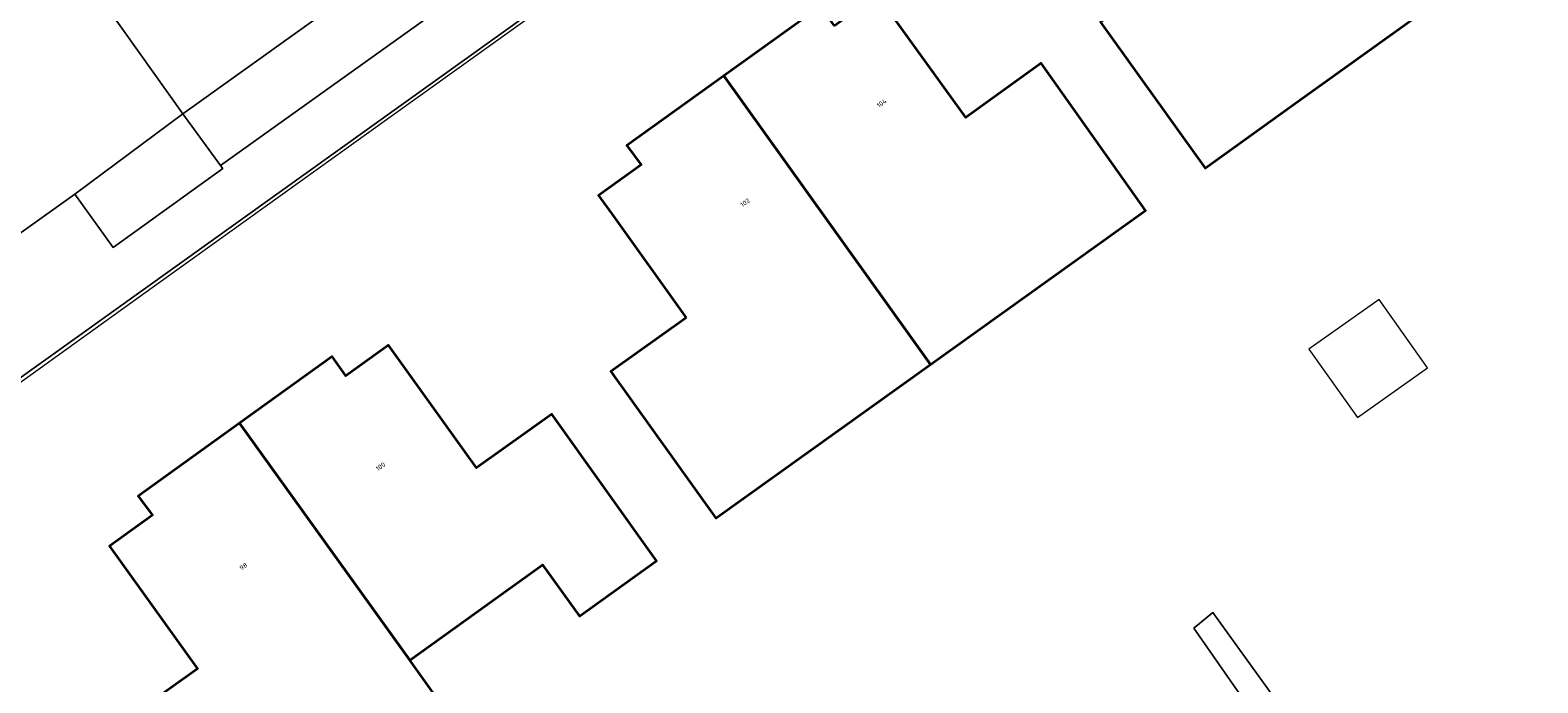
# Model space of a CAD drawing. Header units: metres. Extents: x 237319 to 238937, y 510065 to 511489.
# Tile 80 of 176: x 237894 to 237951, y 510977 to 511001. Entities that reach past the tile are written whole.
import ezdxf
from ezdxf.enums import TextEntityAlignment as Align

# ---------------------------------------------------------------- set-up
doc = ezdxf.new("R2010")
doc.units = ezdxf.units.M
for name, color, linetype, lineweight in [('B-WE-FV-GELEIDING_WILDRASTER-G', 252, 'Continuous', 18), ('B-WE-GR-BEPLANTING_CULTUUR_BODEMBEDEKKER-GV', 252, 'Continuous', 18), ('B-WE-KG-GRENS_PERCEEL-GV', 252, 'Continuous', 18), ('B-WE-OG-BEBOUWING-GV', 252, 'Continuous', 35), ('B-WE-OG-BEBOUWING-T18', 252, 'Continuous', 18), ('B-WE-OG-BEBOUWING_SCHUUR-GV', 252, 'Continuous', 18), ('B-WE-OG-TERREIN_ERF-GV', 252, 'Continuous', 18), ('B-WE-OG-WATER_MEER-GV', 252, 'Continuous', 18), ('B-WE-VH-GESLOTENVERHARDING-GV', 252, 'Continuous', 18), ('B-WE-VH-OPENVERHARDING-GV', 252, 'Continuous', 18)]:
    doc.layers.add(name, color=color, linetype=linetype, lineweight=lineweight)
doc.styles.add('NLCS-ISO-M100-T18', font='NLCS-ISO.ttf', dxfattribs={"height": 0.18})

# ---------------------------------------------------------------- blocks, each defined once
blk = doc.blocks.new('brk-2025')
at = {"layer": 'B-WE-KG-GRENS_PERCEEL-GV', "flags": 128}
blk.add_lwpolyline([(237889.422, 510984.688), (237898.682, 510991.335), (237907.943, 510997.982), (237917.204, 511004.629), (237926.45, 511011.265), (237926.466, 511011.277), (237935.638, 511017.861), (237944.981, 511024.567), (237949.08, 511018.831), (237956.344, 511008.667), (237963.168, 510999.117), (237982.162, 510972.642), (237972.498, 510965.668), (237963.658, 510959.289), (237954.781, 510952.883), (237945.979, 510946.531), (237937.116, 510940.135), (237928.292, 510933.767), (237919.438, 510927.378), (237910.613, 510921.01), (237901.769, 510914.628), (237892.97, 510908.279)], dxfattribs=at)
blk = doc.blocks.new('bgt-2025')
at = {"layer": 'B-WE-GR-BEPLANTING_CULTUUR_BODEMBEDEKKER-GV', "flags": 128}
blk.add_lwpolyline([(237900.248, 510998.197), (237896.162, 510995.153), (237897.609, 510993.142), (237901.758, 510996.123), (237901.671, 510996.244)], close=True, dxfattribs=at)
at = {"layer": 'B-WE-OG-BEBOUWING-GV', "flags": 128}
for points in [[(237947.014, 511001.975), (237939.194, 511012.878), (237935.529, 511010.25), (237936.049, 511009.523), (237934.433, 511008.365), (237937.779, 511003.706), (237934.927, 511001.66), (237938.884, 510996.143), (237942.476, 510998.72), (237946.703, 511001.752)], [(237924.876, 511001.526), (237924.35, 511002.256), (237920.698, 510999.628), (237928.509, 510988.724), (237936.629, 510994.541), (237932.684, 511000.106), (237929.846, 510998.058), (237926.503, 511002.69)], [(237919.271, 510990.484), (237916.424, 510988.448), (237920.389, 510982.907), (237928.509, 510988.724), (237920.698, 510999.628), (237917.035, 510996.993), (237917.568, 510996.264), (237915.963, 510995.107), (237916.461, 510994.411)], [(237902.384, 510986.497), (237908.822, 510977.545), (237913.839, 510981.151), (237915.24, 510979.203), (237918.155, 510981.298), (237914.2, 510986.843), (237911.351, 510984.808), (237908.02, 510989.444), (237906.413, 510988.286), (237905.888, 510989.017)], [(237908.822, 510977.545), (237902.384, 510986.497), (237898.556, 510983.744), (237899.101, 510983.017), (237897.476, 510981.851), (237900.802, 510977.214), (237897.955, 510975.178), (237901.92, 510969.636), (237910.214, 510975.597)]]:
    blk.add_lwpolyline(points, close=True, dxfattribs=at)
at = {"layer": 'B-WE-OG-BEBOUWING_SCHUUR-GV', "flags": 128}
blk.add_lwpolyline([(237945.459, 510991.173), (237942.81, 510989.295), (237944.641, 510986.712), (237947.29, 510988.591)], close=True, dxfattribs=at)
at = {"layer": 'B-WE-OG-TERREIN_ERF-GV', "flags": 128}
blk.add_lwpolyline([(237945.019, 511024.69), (237885.303, 510981.924), (237837.928, 510947.802), (237837.053, 510947.172)], dxfattribs=at)
for points in [[(237943.384, 511014.745), (237945.001, 511015.905), (237952.281, 511005.753), (237947.014, 511001.975), (237946.703, 511001.752), (237942.476, 510998.72), (237938.884, 510996.143), (237934.927, 511001.66), (237937.779, 511003.706), (237934.433, 511008.365), (237936.049, 511009.523), (237935.529, 511010.25), (237939.194, 511012.878), (237942.857, 511015.507)], [(237916.424, 510988.448), (237919.271, 510990.484), (237916.461, 510994.411), (237915.963, 510995.107), (237917.568, 510996.264), (237917.035, 510996.993), (237920.698, 510999.628), (237924.35, 511002.256), (237924.876, 511001.526), (237926.503, 511002.69), (237929.846, 510998.058), (237932.684, 511000.106), (237936.629, 510994.541), (237928.509, 510988.724), (237920.389, 510982.907)], [(237900.802, 510977.214), (237897.476, 510981.851), (237899.101, 510983.017), (237898.556, 510983.744), (237902.384, 510986.497), (237905.888, 510989.017), (237906.413, 510988.286), (237908.02, 510989.444), (237911.351, 510984.808), (237914.2, 510986.843), (237918.155, 510981.298), (237915.24, 510979.203), (237913.839, 510981.151), (237908.822, 510977.545), (237910.214, 510975.597), (237901.92, 510969.636), (237897.955, 510975.178)], [(237941.524, 510974.348), (237938.462, 510978.748), (237939.182, 510979.34), (237942.331, 510974.966)]]:
    blk.add_lwpolyline(points, close=True, dxfattribs=at)
at = {"layer": 'B-WE-OG-WATER_MEER-GV', "flags": 128}
blk.add_lwpolyline([(237941.524, 510974.348), (237942.331, 510974.966), (237939.182, 510979.34), (237938.462, 510978.748)], close=True, dxfattribs=at)
at = {"layer": 'B-WE-VH-GESLOTENVERHARDING-GV', "flags": 128}
blk.add_lwpolyline([(238042.066, 511099.708), (238037.764, 511103.712), (238036.631, 511102.913), (238035.301, 511101.973), (238019.831, 511090.895), (238019.707, 511090.807), (238010.699, 511084.356), (238000.655, 511077.162), (237995.007, 511073.117), (237984.914, 511065.889), (237979.278, 511061.852), (237969.197, 511054.632), (237963.509, 511050.559), (237951.094, 511041.667), (237938.639, 511032.735), (237922.675, 511021.317), (237914.388, 511015.413), (237897.734, 511003.538), (237896.882, 511002.931), (237900.248, 510998.197), (237909.176, 511004.592), (237919.694, 511012.125), (237927.644, 511017.818), (237940.515, 511027.037)], dxfattribs=at)
at = {"layer": 'B-WE-VH-OPENVERHARDING-GV', "flags": 128}
for points in [[(237939.805, 511023.913), (237940.109, 511026.375), (237940.178, 511026.632), (237940.317, 511026.859), (237940.515, 511027.037), (237927.644, 511017.818), (237919.694, 511012.125), (237909.176, 511004.592), (237900.248, 510998.197), (237901.671, 510996.244)], [(237910.585, 511002.623), (237901.671, 510996.244), (237901.758, 510996.123), (237897.609, 510993.142), (237896.162, 510995.153), (237882.523, 510985.414), (237883.941, 510983.415), (237878.606, 510979.527), (237873.674, 510975.97), (237865.621, 510970.177), (237855.295, 510962.896), (237847.227, 510957.076), (237836.711, 510949.491), (237837.928, 510947.802), (237885.303, 510981.924), (237945.019, 511024.69), (237946.442, 511025.729), (237946.094, 511026.205)], [(237901.671, 510996.244), (237910.585, 511002.623), (237921.113, 511010.158), (237929.06, 511015.846), (237939.408, 511023.252)], [(237900.248, 510998.197), (237896.882, 511002.931)], [(237883.41, 510992.3), (237879.568, 510989.561), (237877.745, 510988.255), (237880.712, 510984.115), (237882.523, 510985.414), (237896.162, 510995.153), (237900.248, 510998.197)]]:
    blk.add_lwpolyline(points, dxfattribs=at)
at = {"layer": 'B-WE-KG-GRENS_PERCEEL-GV'}
blk.add_blockref('brk-2025', (0, 0), dxfattribs=at)
at = {"layer": 'B-WE-OG-BEBOUWING-T18', "style": 'NLCS-ISO-M100-T18'}
for s, rotation, p in [('104', 35.6, (237926.663, 510998.598)), ('102', 35.6, (237921.496, 510994.839)), ('100', 35.7, (237907.722, 510984.861)), ('98', 35.7, (237902.538, 510981.083))]:
    blk.add_text(s, height=0.18, rotation=rotation, dxfattribs=at).set_placement(p, align=Align.MIDDLE)

msp = doc.modelspace()

# ---------------------------------------------------------------- block references
at = {"layer": 'B-WE-FV-GELEIDING_WILDRASTER-G'}
msp.add_blockref('bgt-2025', (0, 0), dxfattribs=at)

doc.saveas('drawing.dxf')
